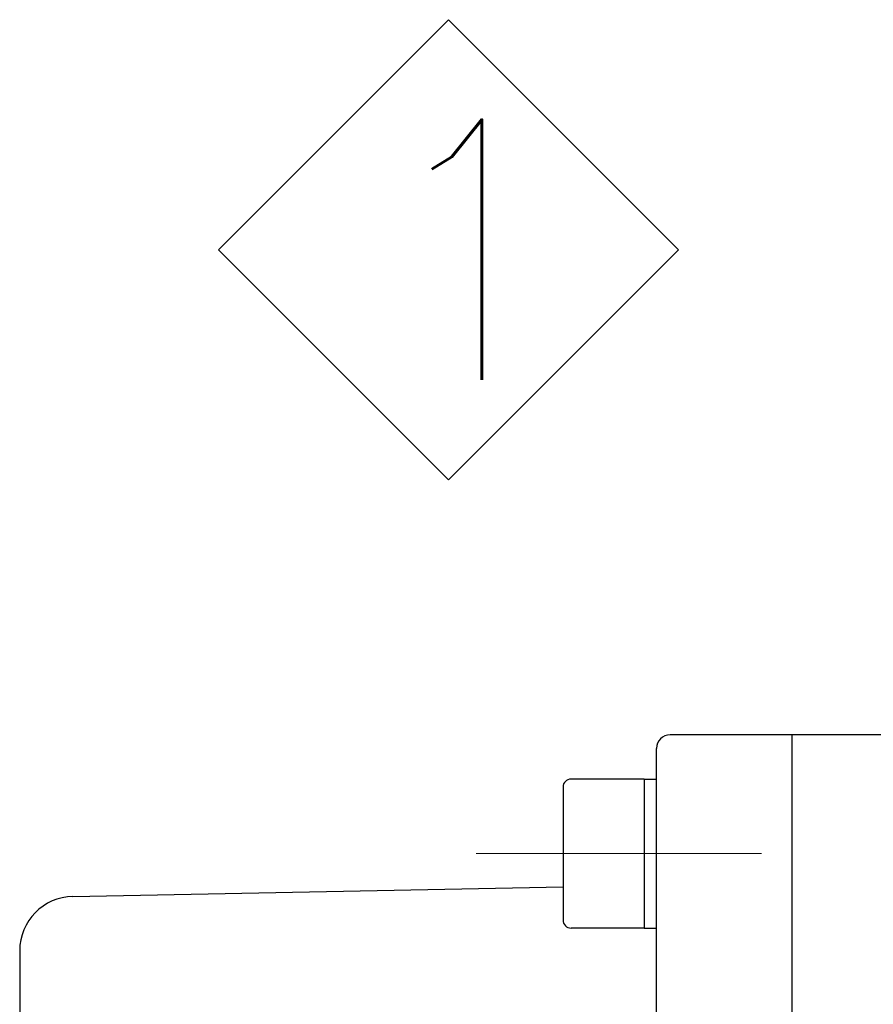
# Model space of a CAD drawing. Header units: millimetres. Extents: x 0 to 1733, y 0 to 1188.
# Tile 22 of 154: x 706 to 738, y 425 to 461. Entities that reach past the tile are written whole.
import ezdxf

# ---------------------------------------------------------------- set-up
doc = ezdxf.new("R2010")
doc.units = ezdxf.units.MM
doc.header["$LTSCALE"] = 0.727559
doc.linetypes.add('CENTER', pattern=[50.8, 31.75, -6.35, 6.35, -6.35])
doc.layers.add('NoLayerName_001', color=7, linetype='Continuous')
doc.styles.get("Standard").update_dxf_attribs({"font": 'txt', "bigfont": 'extfont2'})

# ---------------------------------------------------------------- blocks, each defined once
blk = doc.blocks.new('ASM_0001')
at = {"color": 7, "linetype": 'Continuous', "lineweight": 13}
for p, q in [((-0.5, 0.5), (0, 1)), ((0.5, 0.5), (0, 1)), ((0, 0), (-0.5, 0.5)), ((0, 0), (0.5, 0.5))]:
    blk.add_line(p, q, dxfattribs=at)
at = {"color": 7, "linetype": 'Continuous', "lineweight": 13, "width": 0.9}
blk.add_text('1', height=0.5657, dxfattribs=at).set_placement((-0.1673, 0.2172))

msp = doc.modelspace()

# ---------------------------------------------------------------- linework, layer by layer
at = {"layer": 'NoLayerName_001', "color": 7, "linetype": 'Continuous', "lineweight": 25}
for p, q in [((744, 434.5), (730.5, 434.5)), ((735, 391.45), (735, 434.5)), ((730, 418.95833333), (730, 434)), ((726.55, 432.56835562), (726.55, 427.66835562)), ((729.55, 432.86835562), (726.85, 432.86835562)), ((729.55, 432.86835562), (730, 432.86835562)), ((729.55, 432.86835562), (729.55, 427.36835562)), ((708.46100032, 428.53824646), (726.55, 428.8910461)), ((729.55, 427.36835562), (726.85, 427.36835562)), ((729.55, 427.36835562), (730, 427.36835562)), ((706.5, 426.53862674), (706.5, 353.45876731))]:
    msp.add_line(p, q, dxfattribs=at)
at = {"layer": 'NoLayerName_001', "color": 4, "linetype": 'CENTER', "lineweight": 13}
msp.add_line((723.34352001, 430.11835562), (733.87029193, 430.11835562), dxfattribs=at)
at = {"layer": 'NoLayerName_001', "color": 7, "linetype": 'Continuous', "lineweight": 25}
for centre, radius, start, end in [((730.5, 434), 0.5, 90, 180), ((726.85, 432.56835562), 0.3, 90, 180), ((708.5, 426.53862674), 2, 91.117329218, 180), ((726.85, 427.66835562), 0.3, 180, 270)]:
    msp.add_arc(centre, radius, start, end, dxfattribs=at)

# ---------------------------------------------------------------- block references
at = {"layer": 'NoLayerName_001', "color": 7, "linetype": 'Continuous', "lineweight": 25, "xscale": 16.97056000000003, "yscale": 16.97056000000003, "zscale": 16.97056000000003}
msp.add_blockref('ASM_0001', (722.32144786, 443.90584836), dxfattribs=at)

doc.saveas('drawing.dxf')
